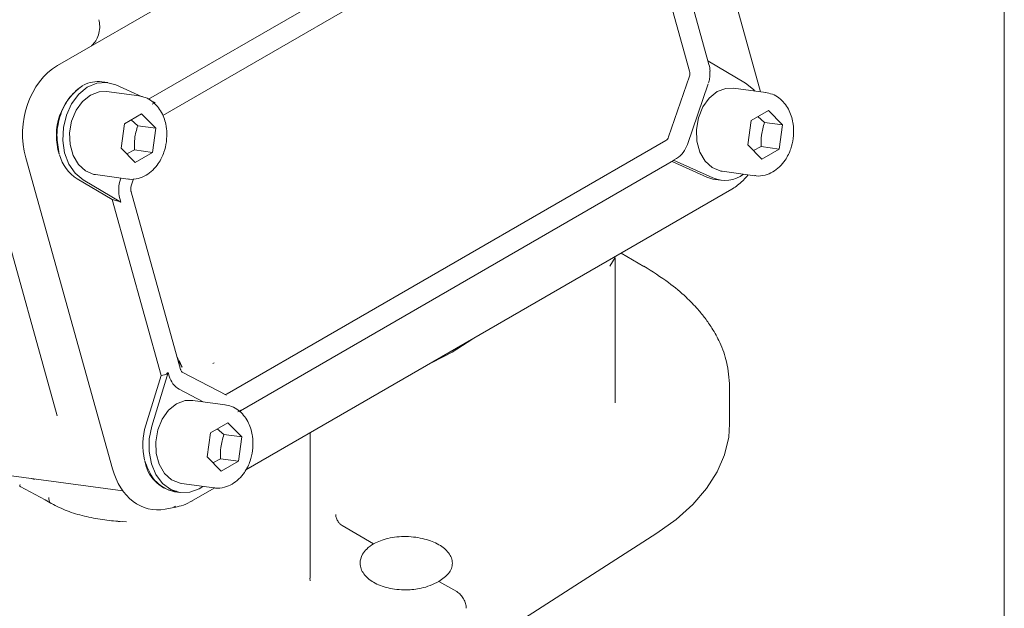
# Model space of a CAD drawing. Header units: inches. Extents: x 0.3 to 33.9, y 0.2 to 21.7.
# Tile 26 of 28: x 31.3 to 33.5, y 16.5 to 17.8. Entities that reach past the tile are written whole.
import ezdxf

# ---------------------------------------------------------------- set-up
doc = ezdxf.new("R2010")
doc.units = ezdxf.units.IN
doc.header["$MEASUREMENT"] = 0
doc.layers.add('SLD-0', color=7, linetype='Continuous', lineweight=15)

msp = doc.modelspace()

# ---------------------------------------------------------------- linework, layer by layer
at = {"color": 7, "linetype": 'Continuous', "lineweight": 15}
for p, q in [((32.62998, 18.42289), (31.43337, 17.7321)), ((32.59405, 18.2122), (31.63389, 17.65791)), ((32.98495, 17.67416), (32.83997, 18.19401)), ((31.66575, 17.62207), (32.61669, 18.17104)), ((32.82842, 17.71947), (32.71915, 18.11127)), ((32.86881, 17.74277), (32.76404, 18.11842)), ((31.51155, 17.77865), (31.50849, 17.77547)), ((32.86879, 17.74278), (32.87105, 17.73469)), ((32.95198, 17.69345), (32.86879, 17.74278)), ((32.87286, 17.70622), (32.87281, 17.71966)), ((31.54424, 17.69464), (31.53104, 17.69641)), ((31.62032, 17.66318), (31.56202, 17.68952)), ((32.7819, 17.57458), (32.82801, 17.70842)), ((32.82337, 17.55808), (32.86948, 17.69192)), ((31.61354, 17.66517), (31.54158, 17.67481)), ((32.99684, 17.67257), (32.92488, 17.68221)), ((31.64872, 17.65035), (31.6414, 17.65366)), ((31.64242, 17.64671), (31.64872, 17.65035)), ((31.58087, 17.60354), (31.61906, 17.62559)), ((31.61906, 17.62559), (31.65, 17.59412)), ((32.96417, 17.61094), (33.00235, 17.63299)), ((33.00235, 17.63299), (33.0333, 17.60152)), ((31.57363, 17.55003), (31.58087, 17.60354)), ((31.59583, 17.61218), (31.61039, 17.59943)), ((32.95693, 17.55743), (32.96417, 17.61094)), ((32.97912, 17.61957), (32.99369, 17.60682)), ((33.0333, 17.60152), (32.99369, 17.60682)), ((33.0333, 17.60152), (33.02605, 17.548)), ((31.65, 17.59412), (31.61039, 17.59943)), ((31.65, 17.59412), (31.64276, 17.5406)), ((31.8079, 17.00782), (32.77572, 17.56653)), ((31.60457, 17.51856), (31.57363, 17.55003)), ((31.60315, 17.54591), (31.586, 17.53745)), ((31.60315, 17.54591), (31.64276, 17.5406)), ((31.64276, 17.5406), (31.60457, 17.51856)), ((32.98787, 17.52596), (32.95693, 17.55743)), ((32.98645, 17.55331), (32.96929, 17.54485)), ((32.98645, 17.55331), (33.02605, 17.548)), ((33.02605, 17.548), (32.98787, 17.52596)), ((31.36322, 17.52851), (31.55448, 16.84274)), ((31.83748, 16.97067), (32.79307, 17.52232)), ((32.79001, 17.52055), (32.86667, 17.48591)), ((32.79317, 17.52331), (32.79947, 17.52695)), ((32.79317, 17.52331), (32.87987, 17.48414)), ((32.90031, 17.49885), (32.97226, 17.48921)), ((31.2857, 17.48697), (31.43278, 16.95962)), ((31.55362, 17.43637), (31.4767, 17.48199)), ((31.48991, 17.48022), (31.5731, 17.43088)), ((31.51701, 17.49145), (31.58897, 17.48181)), ((31.57316, 17.48393), (31.57241, 17.48174)), ((31.59636, 17.46932), (31.60081, 17.48223)), ((32.88445, 17.4808), (32.89765, 17.47903)), ((31.59509, 17.46395), (31.59639, 17.46932)), ((31.70497, 17.06183), (31.5957, 17.45363)), ((31.84899, 16.83994), (32.92184, 17.45927)), ((31.55362, 17.43637), (31.66191, 17.04811)), ((31.55362, 17.43637), (31.56208, 17.43443)), ((31.5731, 17.43088), (31.57084, 17.43898)), ((32.65223, 17.28957), (32.65838, 17.29942)), ((32.65808, 17.29952), (32.65813, 17.29858)), ((32.65838, 17.29942), (32.66413, 17.30899)), ((32.66413, 16.98792), (32.66413, 17.30899)), ((32.72751, 17.28915), (32.67733, 17.31812)), ((32.30463, 17.09954), (32.3476, 17.12777)), ((31.70212, 17.08144), (31.70861, 17.06708)), ((32.26001, 17.07721), (32.30463, 17.09954)), ((31.77929, 17.07632), (31.77585, 17.0746)), ((31.66191, 17.04811), (31.62824, 16.93866)), ((31.67786, 17.05527), (31.64144, 16.93689)), ((31.66191, 17.04811), (31.66937, 17.04971)), ((31.67786, 17.05527), (31.68012, 17.04718)), ((31.80635, 17.00462), (31.70873, 17.05548)), ((31.70179, 17.01783), (31.75468, 16.99028)), ((32.91673, 16.94187), (32.91673, 17.02405)), ((31.80359, 16.98372), (31.73164, 16.99337)), ((31.83795, 16.97187), (31.83164, 16.96824)), ((31.83638, 16.96779), (31.83795, 16.97187)), ((31.77093, 16.9221), (31.80911, 16.94414)), ((31.78588, 16.93073), (31.80044, 16.91798)), ((31.80911, 16.94414), (31.84005, 16.91267)), ((31.76368, 16.86859), (31.77093, 16.9221)), ((31.84005, 16.91267), (31.80044, 16.91798)), ((31.84005, 16.91267), (31.83281, 16.85916)), ((31.99114, 16.60102), (31.99114, 16.92199)), ((31.79463, 16.83712), (31.76368, 16.86859)), ((31.7932, 16.86447), (31.77605, 16.85601)), ((31.7932, 16.86447), (31.83281, 16.85916)), ((31.83281, 16.85916), (31.79463, 16.83712)), ((31.32081, 16.82848), (31.57733, 16.7941)), ((31.37617, 16.82107), (31.38237, 16.81921)), ((31.35083, 16.8031), (31.40595, 16.77376)), ((31.70706, 16.81001), (31.77902, 16.80036)), ((31.72786, 16.77001), (31.78052, 16.80041)), ((31.6912, 16.79195), (31.70441, 16.79018)), ((31.40576, 16.77387), (31.41748, 16.76711)), ((31.6712, 16.75326), (31.69438, 16.75776)), ((31.68983, 16.75848), (31.69387, 16.75977)), ((31.55702, 16.72801), (31.58574, 16.72577)), ((32.0616, 16.71736), (32.13107, 16.67725)), ((32.3356, 16.43078), (32.7562, 16.70044)), ((31.99092, 16.59554), (31.99022, 16.60098)), ((32.27496, 16.59418), (32.31439, 16.57143))]:
    msp.add_line(p, q, dxfattribs=at)
at = {"color": 7, "linetype": 'Continuous', "lineweight": 15, "flags": 128}
for points in [[(31.56202, 17.68952), (31.54135, 17.69495), (31.5199, 17.69318), (31.49906, 17.68432), (31.48017, 17.66894), (31.46444, 17.64803), (31.45289, 17.62294), (31.44626, 17.59528), (31.44499, 17.56684), (31.44915, 17.53945), (31.45847, 17.51487), (31.47235, 17.4947), (31.48991, 17.48022)], [(32.97222, 17.67587), (32.96954, 17.67897), (32.95198, 17.69345)], [(31.51701, 17.49145), (31.51365, 17.49202), (31.49522, 17.49956), (31.47954, 17.51387), (31.46789, 17.5338), (31.46122, 17.55772), (31.46006, 17.5837), (31.46452, 17.60963), (31.47422, 17.63342), (31.48838, 17.65314), (31.50586, 17.66718), (31.52523, 17.67441), (31.54158, 17.67481)], [(32.90031, 17.49885), (32.89695, 17.49941), (32.87851, 17.50696), (32.86283, 17.52127), (32.85119, 17.5412), (32.84452, 17.56512), (32.84336, 17.5911), (32.84781, 17.61703), (32.85751, 17.64082), (32.87168, 17.66053), (32.88915, 17.67458), (32.90853, 17.68181), (32.92488, 17.68221)], [(31.70706, 16.81001), (31.70371, 16.81057), (31.68527, 16.81811), (31.66959, 16.83243), (31.65795, 16.85235), (31.65127, 16.87627), (31.65012, 16.90225), (31.65457, 16.92819), (31.66427, 16.95198), (31.67843, 16.97169), (31.69591, 16.98573), (31.71529, 16.99297), (31.73164, 16.99337)], [(31.64144, 16.93689), (31.63571, 16.90896), (31.63537, 16.88057), (31.64044, 16.85355), (31.6506, 16.82962), (31.66518, 16.81033), (31.68326, 16.79694), (31.70366, 16.79029), (31.72507, 16.79082), (31.74612, 16.79849), (31.7544, 16.80366)], [(32.7562, 16.70044), (32.79874, 16.73089), (32.83532, 16.76381), (32.86551, 16.79882), (32.88896, 16.83552), (32.90539, 16.87347), (32.91462, 16.91222), (32.91673, 16.94187)]]:
    msp.add_lwpolyline(points, dxfattribs=at)
at = {"color": 7, "linetype": 'Continuous', "lineweight": 15}
for centre, radius, start, end in [((32.80521, 17.71653), 0.06829, 2.79008, 15.41865), ((32.8102, 17.7146), 0.01885, 340.84975, 14.95321), ((31.56422, 17.57761), 0.13345, 124.00744, 197.96981), ((31.52274, 17.62944), 0.06748, 82.9377, 118.27767), ((32.76789, 17.57894), 0.01467, 302.27176, 342.71608), ((32.76916, 17.57495), 0.05677, 302.27176, 342.71608), ((31.52697, 17.55978), 0.09262, 195.54916, 237.13125), ((31.64134, 17.4578), 0.07296, 160.84975, 194.95321), ((32.89294, 17.54378), 0.06355, 245.57869, 262.31902), ((32.90648, 17.54729), 0.06853, 247.14722, 306.92081), ((31.72503, 17.05768), 0.04613, 193.16088, 239.74785), ((31.80335, 17.01538), 0.00882, 264.95808, 301.04015), ((31.76845, 16.89516), 0.1468, 162.76633, 193.20269), ((31.7082, 16.87359), 0.08338, 189.30742, 258.24119)]:
    msp.add_arc(centre, radius, start, end, dxfattribs=at)
for centre, major_axis, ratio, start_param, end_param in [((31.47717, 17.58922), (0.01652, 0.15649), 0.7652761, 0.5078143, 2.0484524), ((32.76777, 17.53196), (0.02558, -0.00935), 0.1278927, 6.1765399, 6.4559647), ((31.58001, 17.42269), (0.02479, -0.0116), 0.1754199, 1.934197, 2.4578865), ((31.67587, 17.07899), (0.01029, 0.02909), 0.4454916, 3.4093215, 3.933011), ((31.66599, 16.91218), (0.02518, 0.15953), 0.7264498, 2.1322055, 3.3995405)]:
    msp.add_ellipse(centre, major_axis=major_axis, ratio=ratio, start_param=start_param, end_param=end_param, dxfattribs=at)
for points, knots in [([(31.52442, 17.83332), (31.52534, 17.82867), (31.52724, 17.81911), (31.52537, 17.80364), (31.52021, 17.78921), (31.51438, 17.78211), (31.51155, 17.77865)], [0, 0, 0, 0, 0.2432216, 0.5, 0.7567784, 1, 1, 1, 1]), ([(31.4896, 17.68819), (31.47966, 17.68085), (31.46441, 17.6696), (31.44902, 17.64562), (31.43976, 17.62467), (31.43396, 17.60192), (31.43066, 17.57164), (31.43469, 17.55035), (31.43732, 17.53646)], [0, 0, 0, 0, 0.2408535, 0.3692785, 0.5, 0.6307215, 0.7591465, 1, 1, 1, 1]), ([(32.87002, 17.6941), (32.8703, 17.69481), (32.87181, 17.69865), (32.87239, 17.70282), (32.87286, 17.70622)], [0, 0, 0, 0, 0.1849277, 1, 1, 1, 1]), ([(33.05696, 17.57118), (33.0576, 17.57965), (33.05848, 17.59143), (33.05622, 17.60823), (33.05287, 17.62174), (33.04653, 17.63644), (33.03753, 17.64993), (33.02562, 17.66129), (33.01152, 17.6697), (33.00095, 17.67152), (32.99584, 17.67241)], [0, 0, 0, 0, 0.1766978, 0.2461364, 0.3605909, 0.4779333, 0.6030295, 0.7337938, 0.8710426, 1, 1, 1, 1]), ([(31.67367, 17.56378), (31.6743, 17.57225), (31.67518, 17.58404), (31.67293, 17.60083), (31.66957, 17.61434), (31.66323, 17.62904), (31.65423, 17.64253), (31.64232, 17.65389), (31.62822, 17.6623), (31.61766, 17.66412), (31.61254, 17.66501)], [0, 0, 0, 0, 0.1766978, 0.2461364, 0.3605909, 0.4779333, 0.6030295, 0.7337938, 0.8710426, 1, 1, 1, 1]), ([(32.99369, 17.60682), (32.99095, 17.59746), (32.98584, 17.57994), (32.98625, 17.56177), (32.98645, 17.55331)], [0, 0, 0, 0, 0.53474673, 1, 1, 1, 1]), ([(31.61039, 17.59943), (31.60766, 17.59006), (31.60255, 17.57254), (31.60296, 17.55437), (31.60315, 17.54591)], [0, 0, 0, 0, 0.53474673, 1, 1, 1, 1]), ([(31.58883, 17.48223), (31.5899, 17.48196), (31.59732, 17.48006), (31.61137, 17.48237), (31.62891, 17.48929), (31.64392, 17.5008), (31.65523, 17.51427), (31.66318, 17.52808), (31.66988, 17.5439), (31.67222, 17.55616), (31.67367, 17.56378)], [0, 0, 0, 0, 0.0276419, 0.1918179, 0.342589, 0.4889189, 0.6329875, 0.7381943, 0.8371091, 1, 1, 1, 1]), ([(32.97213, 17.48963), (32.9732, 17.48936), (32.98061, 17.48746), (32.99466, 17.48977), (33.0122, 17.49668), (33.02722, 17.5082), (33.03853, 17.52167), (33.04647, 17.53548), (33.05318, 17.5513), (33.05551, 17.56356), (33.05696, 17.57118)], [0, 0, 0, 0, 0.0276419, 0.1918179, 0.342589, 0.4889189, 0.6329875, 0.7381943, 0.8371091, 1, 1, 1, 1]), ([(32.92032, 17.45844), (32.92792, 17.46337), (32.94144, 17.47213), (32.9525, 17.4854), (32.95735, 17.49121)], [0, 0, 0, 0, 0.562342, 1, 1, 1, 1]), ([(31.59574, 17.45367), (31.59562, 17.45407), (31.59522, 17.45534), (31.59473, 17.45878), (31.59495, 17.46194), (31.59509, 17.46395)], [0, 0, 0, 0, 0.1438653, 0.4557387, 1, 1, 1, 1]), ([(32.91673, 17.02402), (32.91545, 17.04213), (32.91312, 17.07492), (32.89728, 17.11804), (32.88002, 17.15001), (32.86316, 17.17437), (32.8446, 17.19716), (32.81866, 17.22382), (32.78037, 17.25631), (32.74622, 17.27752), (32.72745, 17.28919)], [0, 0, 0, 0, 0.1812132, 0.328005, 0.4403964, 0.5185259, 0.5936226, 0.6990263, 0.8345653, 1, 1, 1, 1]), ([(31.70869, 17.06638), (31.70582, 17.07098), (31.70128, 17.07826), (31.69808, 17.08741), (31.69689, 17.09078)], [0, 0, 0, 0, 0.6316725, 1, 1, 1, 1]), ([(31.70853, 17.05559), (31.70854, 17.05558), (31.70857, 17.05555), (31.70716, 17.05677), (31.7057, 17.05936), (31.70517, 17.06131), (31.70501, 17.06189)], [0, 0, 0, 0, 0.170383, 0.581933, 0.8748486, 1, 1, 1, 1]), ([(31.86372, 16.88234), (31.86435, 16.8908), (31.86523, 16.90259), (31.86298, 16.91938), (31.85962, 16.93289), (31.85328, 16.9476), (31.84429, 16.96108), (31.83238, 16.97245), (31.81828, 16.98085), (31.80771, 16.98268), (31.80259, 16.98357)], [0, 0, 0, 0, 0.1766978, 0.2461364, 0.3605909, 0.4779333, 0.6030295, 0.7337938, 0.8710426, 1, 1, 1, 1]), ([(31.80044, 16.91798), (31.79771, 16.90861), (31.7926, 16.89109), (31.79301, 16.87292), (31.7932, 16.86447)], [0, 0, 0, 0, 0.53474673, 1, 1, 1, 1]), ([(31.77889, 16.80079), (31.77996, 16.80052), (31.78737, 16.79861), (31.80142, 16.80093), (31.81896, 16.80784), (31.83398, 16.81935), (31.84528, 16.83283), (31.85323, 16.84664), (31.85993, 16.86245), (31.86227, 16.87471), (31.86372, 16.88234)], [0, 0, 0, 0, 0.0276419, 0.1918179, 0.342589, 0.4889189, 0.6329875, 0.7381943, 0.8371091, 1, 1, 1, 1]), ([(31.62595, 16.86012), (31.63072, 16.84748), (31.63804, 16.8281), (31.65497, 16.80943), (31.6701, 16.79897), (31.68414, 16.79332), (31.69302, 16.79303), (31.696, 16.79294)], [0, 0, 0, 0, 0.3455684, 0.5298283, 0.717383, 0.9049378, 1, 1, 1, 1]), ([(31.35095, 16.80798), (31.35062, 16.80699), (31.34998, 16.80501), (31.35004, 16.80343), (31.35123, 16.80309), (31.35155, 16.803)], [0, 0, 0, 0, 0.4222565, 0.8433806, 1, 1, 1, 1]), ([(31.41391, 16.77934), (31.41415, 16.77671), (31.41462, 16.77145), (31.41732, 16.76707), (31.4197, 16.76607), (31.42029, 16.76581)], [0, 0, 0, 0, 0.4285344, 0.8570632, 1, 1, 1, 1]), ([(31.42016, 16.76558), (31.43133, 16.76), (31.45345, 16.74894), (31.49225, 16.73755), (31.53229, 16.72975), (31.55876, 16.72723), (31.57189, 16.72598)], [0, 0, 0, 0, 0.2561889, 0.5079054, 0.7560032, 1, 1, 1, 1]), ([(31.69229, 16.7576), (31.69867, 16.75894), (31.71199, 16.76174), (31.72452, 16.76841), (31.73105, 16.77189)], [0, 0, 0, 0, 0.47853893, 1, 1, 1, 1]), ([(32.04745, 16.74186), (32.04754, 16.74043), (32.04771, 16.73767), (32.04897, 16.73332), (32.05072, 16.7293), (32.05342, 16.72481), (32.0571, 16.7204), (32.0602, 16.7183), (32.0616, 16.71736)], [0, 0, 0, 0, 0.1608115, 0.3114654, 0.4519727, 0.5822552, 0.8113045, 1, 1, 1, 1]), ([(32.13107, 16.67725), (32.14108, 16.68165), (32.15648, 16.68841), (32.18221, 16.6924), (32.203, 16.69333), (32.22388, 16.69179), (32.24932, 16.68688), (32.2767, 16.67603), (32.29527, 16.66035), (32.30332, 16.64593), (32.30551, 16.63416), (32.30328, 16.6225), (32.2955, 16.60816), (32.28305, 16.59969), (32.27496, 16.59418)], [0, 0, 0, 0, 0.1197475, 0.1842058, 0.2500278, 0.3158451, 0.3802907, 0.5, 0.6197093, 0.6841549, 0.7499722, 0.8157942, 0.8802525, 1, 1, 1, 1]), ([(32.27496, 16.59418), (32.26872, 16.59087), (32.25702, 16.58468), (32.23257, 16.57775), (32.20724, 16.57481), (32.1824, 16.57597), (32.15693, 16.5803), (32.12928, 16.59092), (32.11064, 16.60702), (32.10268, 16.62199), (32.1001, 16.63666), (32.10441, 16.65174), (32.11548, 16.66639), (32.12564, 16.67347), (32.13107, 16.67725)], [0, 0, 0, 0, 0.07756, 0.1451678, 0.2501089, 0.3152891, 0.3787563, 0.5, 0.6212427, 0.6847101, 0.749891, 0.8548305, 0.9224388, 1, 1, 1, 1]), ([(32.3356, 16.53471), (32.33528, 16.53811), (32.33463, 16.54489), (32.32982, 16.55567), (32.32413, 16.56343), (32.31883, 16.56854), (32.31589, 16.57045), (32.31439, 16.57143)], [0, 0, 0, 0, 0.2507143, 0.499136, 0.7346428, 0.8637143, 1, 1, 1, 1])]:
    msp.add_open_spline(points, degree=3, knots=knots, dxfattribs=at)
at = {"layer": 'SLD-0'}
msp.add_line((33.52288, 0.4106), (33.52288, 21.4106), dxfattribs=at)

doc.saveas('drawing.dxf')
